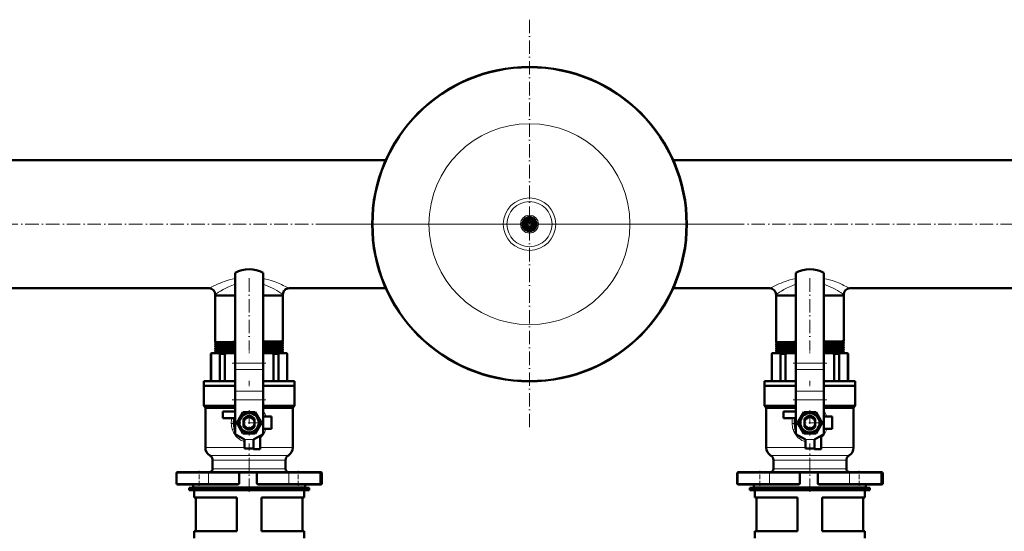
# Model space of a CAD drawing. Extents: x -2073 to 2460, y -1789 to 708.
# Tile 37 of 93: x -558 to 320, y -1134 to -678. Entities that reach past the tile are written whole.
import ezdxf

# ---------------------------------------------------------------- set-up
doc = ezdxf.new("R2010")
doc.units = 0
doc.linetypes.add('DASHDOT', pattern=[18.5, 12, -3, 0.5, -3])

msp = doc.modelspace()

# ---------------------------------------------------------------- linework, layer by layer
at = {"color": 7, "linetype": 'DASHDOT', "lineweight": 18}
for p, q in [((-103.43, -677.5), (-103.43, -1042.2)), ((1012.97, -859.85), (-719.83, -859.85)), ((78.92, -859.85), (-285.79, -859.85)), ((-353.43, -908.11), (-353.43, -972.18)), ((146.57, -908.11), (146.57, -972.18)), ((-338.43, -983.69), (-368.44, -983.69)), ((161.57, -983.69), (131.56, -983.69)), ((-338.43, -1016.56), (-368.44, -1016.56)), ((161.57, -1016.56), (131.56, -1016.56)), ((-353.43, -1025.82), (-353.43, -1048.18)), ((146.57, -1025.82), (146.57, -1048.18)), ((-342.25, -1037), (-364.61, -1037)), ((157.75, -1037), (135.39, -1037)), ((-353.43, -1098.59), (-353.43, -1055.56)), ((146.57, -1098.59), (146.57, -1055.56))]:
    msp.add_line(p, q, dxfattribs=at)
at = {"color": 7, "lineweight": 50}
for p, q in [((-575.43, -802.7), (-231.53, -802.7)), ((24.66, -802.7), (365.07, -802.7)), ((-108.93, -856.68), (-106.18, -855.09)), ((-108.93, -859.85), (-108.93, -856.68)), ((-108.93, -863.03), (-108.93, -859.85)), ((-106.18, -855.09), (-103.43, -853.5)), ((-103.43, -853.5), (-100.68, -855.09)), ((-100.68, -855.09), (-97.93, -856.68)), ((-97.93, -856.68), (-97.93, -859.85)), ((-97.93, -859.85), (-97.93, -863.03)), ((-106.18, -864.62), (-108.93, -863.03)), ((-103.43, -866.21), (-106.18, -864.62)), ((-100.68, -864.62), (-103.43, -866.21)), ((-97.93, -863.03), (-100.68, -864.62)), ((-365.93, -903.35), (-365.93, -983.69)), ((-340.93, -903.35), (-340.93, -983.69)), ((134.07, -903.35), (134.07, -983.69)), ((159.07, -903.35), (159.07, -983.69)), ((-575.43, -917), (-389.08, -917)), ((-317.78, -917), (-231.53, -917)), ((24.66, -917), (110.92, -917)), ((182.22, -917), (610.92, -917)), ((-383.58, -922.5), (-383.58, -923.5)), ((-383.58, -923.5), (-367.89, -923.5)), ((-383.58, -923.5), (-383.58, -965.2)), ((-383.58, -923.5), (-365.93, -923.5)), ((-367.89, -923.5), (-365.93, -923.5)), ((-340.93, -923.5), (-323.28, -923.5)), ((-340.93, -923.5), (-323.28, -923.5)), ((-323.28, -922.5), (-323.28, -923.5)), ((-323.28, -923.5), (-323.28, -964.21)), ((116.42, -922.5), (116.42, -923.5)), ((116.42, -923.5), (132.11, -923.5)), ((116.42, -923.5), (116.42, -965.2)), ((116.42, -923.5), (134.07, -923.5)), ((132.11, -923.5), (134.07, -923.5)), ((159.07, -923.5), (176.72, -923.5)), ((159.07, -923.5), (176.72, -923.5)), ((176.72, -922.5), (176.72, -923.5)), ((176.72, -923.5), (176.72, -964.21)), ((-383.58, -965.2), (-383.58, -965.2)), ((-365.93, -964.84), (-367.89, -964.86)), ((-323.28, -964.21), (-323.29, -964.21)), ((-323.29, -965.43), (-323.28, -965.44)), ((-323.28, -965.44), (-323.28, -966.19)), ((116.42, -965.2), (116.42, -965.2)), ((134.07, -964.84), (132.11, -964.86)), ((176.72, -964.21), (176.71, -964.21)), ((176.71, -965.43), (176.72, -965.44)), ((176.72, -965.44), (176.72, -966.19)), ((-383.58, -966.44), (-383.58, -966.45)), ((-383.58, -966.45), (-383.58, -967.18)), ((-383.58, -967.18), (-383.58, -967.18)), ((-383.58, -968.47), (-383.58, -968.47)), ((-383.58, -968.47), (-383.58, -969.16)), ((-383.58, -970.49), (-383.58, -971.14)), ((-383.58, -972.51), (-383.58, -973.13)), ((-365.93, -966.08), (-367.89, -966.11)), ((-365.93, -966.82), (-367.89, -966.84)), ((-365.93, -968.1), (-367.89, -968.13)), ((-365.93, -968.8), (-367.89, -968.82)), ((-365.93, -970.12), (-367.89, -970.15)), ((-365.93, -970.78), (-367.89, -970.8)), ((-365.93, -972.14), (-367.89, -972.16)), ((-365.93, -972.76), (-367.89, -972.79)), ((-365.93, -974.16), (-367.89, -974.18)), ((-323.28, -966.19), (-323.29, -966.19)), ((-323.29, -967.46), (-323.28, -967.46)), ((-323.28, -967.46), (-323.28, -968.17)), ((-323.28, -969.48), (-323.28, -970.15)), ((-323.28, -971.5), (-323.28, -972.13)), ((-323.28, -973.52), (-323.28, -974.12)), ((116.42, -966.44), (116.42, -966.45)), ((116.42, -966.45), (116.42, -967.18)), ((116.42, -967.18), (116.42, -967.18)), ((116.42, -968.47), (116.42, -968.47)), ((116.42, -968.47), (116.42, -969.16)), ((116.42, -970.49), (116.42, -971.14)), ((116.42, -972.51), (116.42, -973.13)), ((134.07, -966.08), (132.11, -966.11)), ((134.07, -966.82), (132.11, -966.84)), ((134.07, -968.1), (132.11, -968.13)), ((134.07, -968.8), (132.11, -968.82)), ((134.07, -970.12), (132.11, -970.15)), ((134.07, -970.78), (132.11, -970.8)), ((134.07, -972.14), (132.11, -972.16)), ((134.07, -972.76), (132.11, -972.79)), ((134.07, -974.16), (132.11, -974.18)), ((176.72, -966.19), (176.71, -966.19)), ((176.71, -967.46), (176.72, -967.46)), ((176.72, -967.46), (176.72, -968.17)), ((176.72, -969.48), (176.72, -970.15)), ((176.72, -971.5), (176.72, -972.13)), ((176.72, -973.52), (176.72, -974.12)), ((-387.43, -975.5), (-386.93, -975)), ((-387.43, -975.5), (-387.28, -975.5)), ((-387.43, -1000), (-387.43, -975.5)), ((-387.28, -975.5), (-387.28, -1000)), ((-386.57, -975), (-386.93, -975)), ((-380.35, -975), (-386.57, -975)), ((-383.58, -974.52), (-383.58, -975)), ((-373.38, -975), (-380.35, -975)), ((-379.64, -1000), (-379.64, -975.5)), ((-379.64, -975.5), (-375.1, -975.5)), ((-375.1, -975.5), (-375.1, -1000)), ((-365.93, -975), (-373.38, -975)), ((-365.93, -974.75), (-367.89, -974.77)), ((-333.49, -975), (-340.93, -975)), ((-326.52, -975), (-333.49, -975)), ((-331.77, -1000), (-331.77, -975.5)), ((-331.77, -975.5), (-327.23, -975.5)), ((-327.23, -975.5), (-327.23, -1000)), ((-320.3, -975), (-326.52, -975)), ((-319.93, -975), (-320.3, -975)), ((-319.93, -975), (-319.43, -975.5)), ((-319.59, -1000), (-319.59, -975.5)), ((-319.59, -975.5), (-319.43, -975.5)), ((-319.43, -975.5), (-319.43, -1000)), ((112.57, -975.5), (113.07, -975)), ((112.57, -975.5), (112.72, -975.5)), ((112.57, -1000), (112.57, -975.5)), ((112.72, -975.5), (112.72, -1000)), ((113.43, -975), (113.07, -975)), ((119.65, -975), (113.43, -975)), ((116.42, -974.52), (116.42, -975)), ((126.62, -975), (119.65, -975)), ((120.36, -1000), (120.36, -975.5)), ((120.36, -975.5), (124.9, -975.5)), ((124.9, -975.5), (124.9, -1000)), ((134.07, -975), (126.62, -975)), ((134.07, -974.75), (132.11, -974.77)), ((166.51, -975), (159.07, -975)), ((173.48, -975), (166.51, -975)), ((168.23, -1000), (168.23, -975.5)), ((168.23, -975.5), (172.77, -975.5)), ((172.77, -975.5), (172.77, -1000)), ((179.7, -975), (173.48, -975)), ((180.07, -975), (179.7, -975)), ((180.07, -975), (180.57, -975.5)), ((180.41, -1000), (180.41, -975.5)), ((180.41, -975.5), (180.57, -975.5)), ((180.57, -975.5), (180.57, -1000)), ((-365.93, -989.35), (-365.93, -983.69)), ((-365.93, -989.35), (-365.93, -1008.78)), ((-340.93, -989.35), (-340.93, -983.69)), ((-340.93, -989.35), (-340.93, -1008.78)), ((134.07, -989.35), (134.07, -983.69)), ((134.07, -989.35), (134.07, -1008.78)), ((159.07, -989.35), (159.07, -983.69)), ((159.07, -989.35), (159.07, -1008.78)), ((-393.93, -1000), (-365.93, -1000)), ((-393.93, -1004), (-393.93, -1000)), ((-340.93, -1000), (-312.93, -1000)), ((-312.93, -1000), (-312.93, -1004)), ((106.07, -1000), (134.07, -1000)), ((106.07, -1004), (106.07, -1000)), ((159.07, -1000), (187.07, -1000)), ((187.07, -1000), (187.07, -1004)), ((-365.93, -1004), (-393.93, -1004)), ((-393.93, -1004), (-365.93, -1004)), ((-393.93, -1004), (-393.93, -1022)), ((-365.93, -1008.78), (-365.93, -1016.56)), ((-312.93, -1004), (-340.93, -1004)), ((-340.93, -1004), (-312.93, -1004)), ((-340.93, -1008.78), (-340.93, -1016.56)), ((-312.93, -1004), (-312.93, -1022)), ((134.07, -1004), (106.07, -1004)), ((106.07, -1004), (134.07, -1004)), ((106.07, -1004), (106.07, -1022)), ((134.07, -1008.78), (134.07, -1016.56)), ((187.07, -1004), (159.07, -1004)), ((159.07, -1004), (187.07, -1004)), ((159.07, -1008.78), (159.07, -1016.56)), ((187.07, -1004), (187.07, -1022)), ((-365.93, -1016.56), (-365.93, -1047)), ((-340.93, -1016.56), (-340.93, -1047)), ((134.07, -1016.56), (134.07, -1047)), ((159.07, -1016.56), (159.07, -1047)), ((-393.93, -1022), (-365.93, -1022)), ((-392.43, -1023.5), (-393.93, -1022)), ((-392.43, -1023.5), (-365.93, -1023.5)), ((-392.43, -1023.5), (-392.43, -1059.15)), ((-365.93, -1027), (-376.93, -1027)), ((-376.93, -1027), (-376.93, -1033)), ((-340.93, -1022), (-312.93, -1022)), ((-340.93, -1023.5), (-314.43, -1023.5)), ((-314.43, -1023.5), (-312.93, -1022)), ((-314.43, -1023.5), (-314.43, -1059.15)), ((106.07, -1022), (134.07, -1022)), ((107.57, -1023.5), (106.07, -1022)), ((107.57, -1023.5), (134.07, -1023.5)), ((107.57, -1023.5), (107.57, -1059.15)), ((134.07, -1027), (123.07, -1027)), ((123.07, -1027), (123.07, -1033)), ((159.07, -1022), (187.07, -1022)), ((159.07, -1023.5), (185.57, -1023.5)), ((185.57, -1023.5), (187.07, -1022)), ((185.57, -1023.5), (185.57, -1059.15)), ((-376.93, -1033), (-366.33, -1033)), ((-364.4, -1037), (-358.92, -1027.5)), ((-358.92, -1027.5), (-353.43, -1027.5)), ((-358.28, -1033.47), (-358.28, -1034.04)), ((-358.28, -1035.79), (-358.28, -1034.04)), ((-358.28, -1035.79), (-358.28, -1038.22)), ((-353.43, -1027.5), (-347.95, -1027.5)), ((-348.58, -1033.5), (-348.58, -1033.47)), ((-348.58, -1033.5), (-348.58, -1034.62)), ((-348.58, -1034.87), (-348.58, -1034.62)), ((-348.58, -1034.87), (-348.58, -1035.79)), ((-348.58, -1038.22), (-348.58, -1035.79)), ((-347.95, -1027.5), (-342.47, -1037)), ((-333.43, -1031.5), (-340.93, -1031.5)), ((-333.43, -1042.5), (-333.43, -1031.5)), ((123.07, -1033), (133.67, -1033)), ((135.6, -1037), (141.08, -1027.5)), ((141.08, -1027.5), (146.57, -1027.5)), ((141.72, -1033.47), (141.72, -1034.04)), ((141.72, -1035.79), (141.72, -1034.04)), ((141.72, -1035.79), (141.72, -1038.22)), ((146.57, -1027.5), (152.05, -1027.5)), ((151.42, -1033.5), (151.42, -1033.47)), ((151.42, -1033.5), (151.42, -1034.62)), ((151.42, -1034.87), (151.42, -1034.62)), ((151.42, -1034.87), (151.42, -1035.79)), ((151.42, -1038.22), (151.42, -1035.79)), ((152.05, -1027.5), (157.53, -1037)), ((166.57, -1031.5), (159.07, -1031.5)), ((166.57, -1042.5), (166.57, -1031.5)), ((-366.14, -1037), (-365.93, -1036.66)), ((-365.93, -1037.35), (-366.14, -1037)), ((-358.92, -1046.5), (-364.4, -1037)), ((-358.28, -1039.66), (-358.28, -1038.22)), ((-358.28, -1039.66), (-358.28, -1040.54)), ((-348.58, -1038.22), (-348.58, -1039.14)), ((-348.58, -1040.54), (-348.58, -1039.14)), ((-342.47, -1037), (-347.95, -1046.5)), ((-340.93, -1036.66), (-340.73, -1037)), ((-340.73, -1037), (-340.93, -1037.35)), ((-340.93, -1042.5), (-333.43, -1042.5)), ((133.86, -1037), (134.07, -1036.66)), ((134.07, -1037.35), (133.86, -1037)), ((141.08, -1046.5), (135.6, -1037)), ((141.72, -1039.66), (141.72, -1038.22)), ((141.72, -1039.66), (141.72, -1040.54)), ((151.42, -1038.22), (151.42, -1039.14)), ((151.42, -1040.54), (151.42, -1039.14)), ((157.53, -1037), (152.05, -1046.5)), ((159.07, -1036.66), (159.27, -1037)), ((159.27, -1037), (159.07, -1037.35)), ((159.07, -1042.5), (166.57, -1042.5)), ((-357.43, -1052), (-365.93, -1047)), ((-353.43, -1046.5), (-358.92, -1046.5)), ((-357.43, -1060), (-357.43, -1052)), ((-347.95, -1046.5), (-353.43, -1046.5)), ((-349.43, -1052), (-340.93, -1047)), ((-349.43, -1060), (-349.43, -1052)), ((-349.43, -1052), (-349.43, -1060.5)), ((-343.43, -1060.5), (-343.43, -1048.47)), ((142.57, -1052), (134.07, -1047)), ((146.57, -1046.5), (141.08, -1046.5)), ((142.57, -1060), (142.57, -1052)), ((152.05, -1046.5), (146.57, -1046.5)), ((150.57, -1052), (159.07, -1047)), ((150.57, -1060), (150.57, -1052)), ((150.57, -1052), (150.57, -1060.5)), ((156.57, -1060.5), (156.57, -1048.47)), ((-349.43, -1060), (-357.43, -1060)), ((-349.43, -1060.5), (-343.43, -1060.5)), ((150.57, -1060), (142.57, -1060)), ((150.57, -1060.5), (156.57, -1060.5)), ((-385.93, -1070.4), (-385.93, -1078)), ((-320.93, -1070.4), (-320.93, -1078)), ((114.07, -1070.4), (114.07, -1078)), ((179.07, -1070.4), (179.07, -1078)), ((-418.14, -1082), (-418.14, -1091)), ((-418.01, -1082), (-418.01, -1091)), ((-416.82, -1081), (-417.14, -1081)), ((-398.01, -1081), (-417.01, -1081)), ((-389.98, -1081), (-398.01, -1081)), ((-389.98, -1081), (-362.41, -1081)), ((-353.43, -1081), (-362.41, -1081)), ((-362.28, -1082), (-362.28, -1091)), ((-346.24, -1081), (-353.43, -1081)), ((-346.39, -1082), (-346.39, -1091)), ((-346.24, -1081), (-317.66, -1081)), ((-309.63, -1081), (-317.66, -1081)), ((-290.63, -1081), (-309.63, -1081)), ((-289.48, -1081), (-290.63, -1081)), ((-289.63, -1082), (-289.63, -1091)), ((-288.48, -1082), (-288.48, -1091)), ((81.86, -1082), (81.86, -1091)), ((81.99, -1082), (81.99, -1091)), ((83.18, -1081), (82.86, -1081)), ((101.99, -1081), (82.99, -1081)), ((110.02, -1081), (101.99, -1081)), ((110.02, -1081), (137.59, -1081)), ((146.57, -1081), (137.59, -1081)), ((137.72, -1082), (137.72, -1091)), ((153.76, -1081), (146.57, -1081)), ((153.61, -1082), (153.61, -1091)), ((153.76, -1081), (182.34, -1081)), ((190.37, -1081), (182.34, -1081)), ((209.37, -1081), (190.37, -1081)), ((210.52, -1081), (209.37, -1081)), ((210.37, -1082), (210.37, -1091)), ((211.52, -1082), (211.52, -1091)), ((-417.14, -1092), (-417.02, -1092)), ((-417.01, -1092), (-389.98, -1092)), ((-406.93, -1095), (-353.43, -1095)), ((-406.93, -1095), (-406.93, -1097)), ((-406.93, -1097), (-353.43, -1097)), ((-403.43, -1092), (-403.43, -1094)), ((-402.43, -1095), (-353.43, -1095)), ((-402.43, -1103.5), (-402.43, -1097)), ((-363.94, -1092), (-389.98, -1092)), ((-353.43, -1095), (-299.93, -1095)), ((-353.43, -1095), (-304.43, -1095)), ((-353.43, -1097), (-299.93, -1097)), ((-317.66, -1092), (-344.63, -1092)), ((-317.66, -1092), (-290.63, -1092)), ((-304.43, -1103.5), (-304.43, -1097)), ((-303.43, -1092), (-303.43, -1094)), ((-299.93, -1095), (-299.93, -1097)), ((-290.62, -1092), (-289.48, -1092)), ((82.86, -1092), (82.98, -1092)), ((82.99, -1092), (110.02, -1092)), ((93.07, -1095), (146.57, -1095)), ((93.07, -1095), (93.07, -1097)), ((93.07, -1097), (146.57, -1097)), ((96.57, -1092), (96.57, -1094)), ((97.57, -1095), (146.57, -1095)), ((97.57, -1103.5), (97.57, -1097)), ((136.06, -1092), (110.02, -1092)), ((146.57, -1095), (200.07, -1095)), ((146.57, -1095), (195.57, -1095)), ((146.57, -1097), (200.07, -1097)), ((182.34, -1092), (155.37, -1092)), ((182.34, -1092), (209.37, -1092)), ((195.57, -1103.5), (195.57, -1097)), ((196.57, -1092), (196.57, -1094)), ((200.07, -1095), (200.07, -1097)), ((209.38, -1092), (210.52, -1092)), ((-364.43, -1103.5), (-402.43, -1103.5)), ((-400.93, -1133.5), (-400.93, -1103.5)), ((-364.43, -1133.5), (-364.43, -1103.5)), ((-304.43, -1103.5), (-342.43, -1103.5)), ((-342.43, -1133.5), (-342.43, -1103.5)), ((-305.93, -1133.5), (-305.93, -1103.5)), ((135.57, -1103.5), (97.57, -1103.5)), ((99.07, -1133.5), (99.07, -1103.5)), ((135.57, -1133.5), (135.57, -1103.5)), ((195.57, -1103.5), (157.57, -1103.5)), ((157.57, -1133.5), (157.57, -1103.5)), ((194.07, -1133.5), (194.07, -1103.5)), ((-364.43, -1133.5), (-402.43, -1133.5)), ((-402.43, -1140), (-402.43, -1133.5)), ((-304.43, -1133.5), (-342.43, -1133.5)), ((-304.43, -1140), (-304.43, -1133.5)), ((135.57, -1133.5), (97.57, -1133.5)), ((97.57, -1140), (97.57, -1133.5)), ((195.57, -1133.5), (157.57, -1133.5)), ((195.57, -1140), (195.57, -1133.5))]:
    msp.add_line(p, q, dxfattribs=at)
at = {"color": 7, "linetype": 'DASHDOT', "lineweight": 18, "ltscale": 0.040935}
for p, q in [((-353.43, -967.32), (-353.43, -968.96)), ((146.57, -967.32), (146.57, -968.96))]:
    msp.add_line(p, q, dxfattribs=at)
at = {"color": 7, "linetype": 'DASHDOT', "lineweight": 18, "ltscale": 0.039822}
for p, q in [((-353.43, -969.34), (-353.43, -970.94)), ((146.57, -969.34), (146.57, -970.94))]:
    msp.add_line(p, q, dxfattribs=at)
at = {"color": 7, "linetype": 'DASHDOT', "lineweight": 18, "ltscale": 0.038857}
for p, q in [((-353.43, -971.36), (-353.43, -972.92)), ((146.57, -971.36), (146.57, -972.92))]:
    msp.add_line(p, q, dxfattribs=at)
at = {"color": 7, "linetype": 'DASHDOT', "lineweight": 18, "ltscale": 0.038019}
for p, q in [((-353.43, -973.38), (-353.43, -974.9)), ((146.57, -973.38), (146.57, -974.9))]:
    msp.add_line(p, q, dxfattribs=at)
at = {"color": 7, "lineweight": 18}
for p, q in [((-340.93, -983.69), (-365.93, -983.69)), ((-340.93, -989.35), (-365.93, -989.35)), ((159.07, -983.69), (134.07, -983.69)), ((159.07, -989.35), (134.07, -989.35)), ((-340.93, -1008.78), (-365.93, -1008.78)), ((159.07, -1008.78), (134.07, -1008.78)), ((-340.93, -1016.56), (-365.93, -1016.56)), ((159.07, -1016.56), (134.07, -1016.56)), ((-362.84, -1051.1), (-362.95, -1051.01)), ((-362.59, -1051.3), (-362.84, -1051.1)), ((-349.43, -1052), (-357.43, -1052)), ((137.16, -1051.1), (137.05, -1051.01)), ((137.41, -1051.3), (137.16, -1051.1)), ((150.57, -1052), (142.57, -1052)), ((-357.43, -1059.15), (-392.43, -1059.15)), ((-314.43, -1059.15), (-343.43, -1059.15)), ((142.57, -1059.15), (107.57, -1059.15)), ((185.57, -1059.15), (156.57, -1059.15)), ((-353.43, -1066.07), (-388.43, -1066.07)), ((-385.93, -1070.4), (-353.43, -1070.4)), ((-318.43, -1066.07), (-353.43, -1066.07)), ((-353.43, -1070.4), (-320.93, -1070.4)), ((146.57, -1066.07), (111.57, -1066.07)), ((114.07, -1070.4), (146.57, -1070.4)), ((181.57, -1066.07), (146.57, -1066.07)), ((146.57, -1070.4), (179.07, -1070.4)), ((-353.43, -1078), (-385.93, -1078)), ((-320.93, -1078), (-353.43, -1078)), ((146.57, -1078), (114.07, -1078)), ((179.07, -1078), (146.57, -1078)), ((-418.14, -1082), (-418.01, -1082)), ((-418.01, -1082), (-398.01, -1082)), ((-398.01, -1082), (-389.56, -1082)), ((-362.28, -1082), (-389.56, -1082)), ((-389.56, -1082), (-389.56, -1091)), ((-362.28, -1082), (-353.43, -1082)), ((-353.43, -1082), (-346.39, -1082)), ((-318.08, -1082), (-346.39, -1082)), ((-318.08, -1082), (-309.63, -1082)), ((-318.08, -1082), (-318.08, -1091)), ((-309.63, -1082), (-289.63, -1082)), ((-289.63, -1082), (-288.48, -1082)), ((81.86, -1082), (81.99, -1082)), ((81.99, -1082), (101.99, -1082)), ((101.99, -1082), (110.44, -1082)), ((137.72, -1082), (110.44, -1082)), ((110.44, -1082), (110.44, -1091)), ((137.72, -1082), (146.57, -1082)), ((146.57, -1082), (153.61, -1082)), ((181.92, -1082), (153.61, -1082)), ((181.92, -1082), (190.37, -1082)), ((181.92, -1082), (181.92, -1091)), ((190.37, -1082), (210.37, -1082)), ((210.37, -1082), (211.52, -1082)), ((-418.01, -1091), (-418.14, -1091)), ((-398.01, -1091), (-418.01, -1091)), ((-353.43, -1094), (-403.43, -1094)), ((-389.56, -1091), (-398.01, -1091)), ((-389.56, -1091), (-362.28, -1091)), ((-303.43, -1094), (-353.43, -1094)), ((-346.39, -1091), (-318.08, -1091)), ((-309.63, -1091), (-318.08, -1091)), ((-289.63, -1091), (-309.63, -1091)), ((-288.48, -1091), (-289.63, -1091)), ((81.99, -1091), (81.86, -1091)), ((101.99, -1091), (81.99, -1091)), ((146.57, -1094), (96.57, -1094)), ((110.44, -1091), (101.99, -1091)), ((110.44, -1091), (137.72, -1091)), ((196.57, -1094), (146.57, -1094)), ((153.61, -1091), (181.92, -1091)), ((190.37, -1091), (181.92, -1091)), ((210.37, -1091), (190.37, -1091)), ((211.52, -1091), (210.37, -1091))]:
    msp.add_line(p, q, dxfattribs=at)
at = {"color": 7, "linetype": 'DASHDOT', "lineweight": 18, "ltscale": 0.120013}
for p, q in [((-353.43, -999.6), (-353.43, -1004.4)), ((146.57, -999.6), (146.57, -1004.4))]:
    msp.add_line(p, q, dxfattribs=at)
at = {"color": 7, "linetype": 'DASHDOT', "lineweight": 18, "ltscale": 0.240015}
for p, q in [((-348.63, -1052), (-358.24, -1052)), ((151.37, -1052), (141.76, -1052))]:
    msp.add_line(p, q, dxfattribs=at)
at = {"color": 7, "linetype": 'DASHDOT', "lineweight": 18, "ltscale": 0.329999}
for p, q in [((-398.01, -1093.1), (-398.01, -1079.9)), ((-309.63, -1093.1), (-309.63, -1079.9)), ((101.99, -1093.1), (101.99, -1079.9)), ((190.37, -1093.1), (190.37, -1079.9))]:
    msp.add_line(p, q, dxfattribs=at)
at = {"color": 7, "linetype": 'DASHDOT', "lineweight": 18, "ltscale": 0.029999}
for p, q in [((-398.14, -1092.1), (-398.14, -1090.9)), ((-308.48, -1092.1), (-308.48, -1090.9)), ((101.86, -1092.1), (101.86, -1090.9)), ((191.52, -1092.1), (191.52, -1090.9))]:
    msp.add_line(p, q, dxfattribs=at)
at = {"color": 7, "lineweight": 18}
for points in [[(-365.93, -908.21), (-368.62, -908.85), (-371.22, -909.57), (-373.73, -910.36), (-375.54, -910.99), (-377.27, -911.64), (-379.18, -912.39), (-380.98, -913.14), (-382.82, -913.96), (-385.97, -915.44), (-389.08, -917)], [(-317.78, -917), (-320.45, -915.65), (-323.07, -914.41), (-324.61, -913.71), (-327.15, -912.61), (-330.26, -911.39), (-331.91, -910.79), (-333.62, -910.21), (-335.98, -909.47), (-338.42, -908.81), (-340.93, -908.21)], [(134.07, -908.21), (131.38, -908.85), (128.78, -909.57), (126.27, -910.36), (124.47, -910.99), (122.73, -911.64), (120.82, -912.39), (119.02, -913.14), (117.18, -913.96), (114.03, -915.44), (110.92, -917)], [(182.22, -917), (179.55, -915.65), (176.93, -914.41), (175.39, -913.71), (172.85, -912.61), (169.74, -911.39), (168.09, -910.79), (166.38, -910.21), (164.02, -909.47), (161.58, -908.81), (159.07, -908.21)], [(-365.93, -913.45), (-367.33, -913.93), (-368.68, -914.44), (-370.2, -915.05), (-371.66, -915.7), (-374.25, -916.95), (-376.66, -918.24), (-378.81, -919.47), (-380.65, -920.6), (-383.58, -922.5)], [(-323.28, -922.5), (-324.27, -921.85), (-325.9, -920.8), (-326.95, -920.14), (-328.76, -919.06), (-330.8, -917.91), (-332.69, -916.91), (-334.71, -915.93), (-336.69, -915.04), (-338.77, -914.21), (-340.93, -913.45)], [(134.07, -913.45), (132.67, -913.93), (131.32, -914.44), (129.8, -915.05), (128.34, -915.7), (125.75, -916.95), (123.34, -918.24), (121.19, -919.47), (119.35, -920.6), (116.42, -922.5)], [(176.72, -922.5), (175.73, -921.85), (174.1, -920.8), (173.05, -920.14), (171.24, -919.06), (169.2, -917.91), (167.31, -916.91), (165.29, -915.93), (163.31, -915.04), (161.23, -914.21), (159.07, -913.45)], [(-369.29, -1037.68), (-367.32, -1037.57), (-366.97, -1037.54), (-366.93, -1037.53), (-366.93, -1037.53), (-366.93, -1037.53), (-366.92, -1037.53)], [(-362.95, -1051.01), (-364.11, -1049.95), (-365.16, -1048.79), (-366.1, -1047.54), (-366.93, -1046.2), (-367.64, -1044.8), (-368.03, -1043.89), (-368.36, -1042.96)], [(130.71, -1037.68), (132.68, -1037.57), (133.03, -1037.54), (133.07, -1037.53), (133.07, -1037.53), (133.07, -1037.53), (133.08, -1037.53)], [(137.05, -1051.01), (135.89, -1049.95), (134.84, -1048.79), (133.9, -1047.54), (133.07, -1046.2), (132.36, -1044.8), (131.97, -1043.89), (131.64, -1042.96)]]:
    msp.add_lwpolyline(points, dxfattribs=at)
at = {"color": 7, "lineweight": 50}
for points in [[(-367.89, -964.86), (-378.47, -965.01), (-381.92, -965.09), (-383.39, -965.16), (-383.56, -965.19), (-383.58, -965.19), (-383.58, -965.19), (-383.58, -965.2), (-383.58, -965.2)], [(-323.29, -964.21), (-323.29, -964.22), (-323.32, -964.23), (-323.48, -964.25), (-324.71, -964.31), (-330.07, -964.43), (-340.93, -964.57)], [(-323.28, -965.44), (-323.29, -965.44), (-323.29, -965.44), (-323.29, -965.44), (-323.3, -965.45), (-323.33, -965.46), (-323.73, -965.49), (-324.51, -965.53), (-327.09, -965.6), (-334.98, -965.73), (-340.93, -965.81)], [(132.11, -964.86), (121.53, -965.01), (118.08, -965.09), (116.61, -965.16), (116.44, -965.19), (116.42, -965.19), (116.42, -965.19), (116.42, -965.2), (116.42, -965.2)], [(176.71, -964.21), (176.71, -964.22), (176.68, -964.23), (176.52, -964.25), (175.29, -964.31), (169.93, -964.43), (159.07, -964.57)], [(176.72, -965.44), (176.71, -965.44), (176.71, -965.44), (176.71, -965.44), (176.7, -965.45), (176.67, -965.46), (176.27, -965.49), (175.49, -965.53), (172.91, -965.6), (165.02, -965.73), (159.07, -965.81)], [(-367.89, -966.11), (-376.08, -966.22), (-381.15, -966.32), (-383.03, -966.39), (-383.5, -966.43), (-383.57, -966.44), (-383.58, -966.44)], [(-367.89, -966.84), (-378.47, -966.99), (-381.92, -967.07), (-383.39, -967.14), (-383.56, -967.16), (-383.58, -967.17), (-383.58, -967.17), (-383.58, -967.18), (-383.58, -967.18)], [(-367.89, -968.13), (-376.06, -968.24), (-381.14, -968.34), (-382.84, -968.4), (-383.34, -968.43), (-383.54, -968.45), (-383.57, -968.46), (-383.58, -968.47)], [(-367.89, -968.82), (-378.47, -968.97), (-381.92, -969.05), (-383.39, -969.12), (-383.56, -969.15), (-383.58, -969.15), (-383.58, -969.15), (-383.58, -969.16), (-383.58, -969.16)], [(-367.89, -970.15), (-376.02, -970.26), (-379.28, -970.32), (-382.41, -970.4), (-383.41, -970.46), (-383.55, -970.47), (-383.58, -970.48)], [(-367.89, -970.8), (-378.47, -970.95), (-381.92, -971.04), (-383.39, -971.1), (-383.56, -971.13), (-383.58, -971.13), (-383.58, -971.14), (-383.58, -971.14), (-383.58, -971.14)], [(-367.89, -972.16), (-376.01, -972.28), (-379.26, -972.33), (-382.4, -972.42), (-383.4, -972.47), (-383.54, -972.49), (-383.58, -972.5)], [(-367.89, -972.79), (-378.47, -972.94), (-381.92, -973.02), (-383.39, -973.09), (-383.56, -973.11), (-383.58, -973.12), (-383.58, -973.12), (-383.58, -973.12), (-383.58, -973.13)], [(-367.89, -974.18), (-376.02, -974.29), (-381.1, -974.39), (-383.01, -974.46), (-383.48, -974.5), (-383.57, -974.51)], [(-323.29, -966.19), (-323.3, -966.2), (-323.34, -966.21), (-323.63, -966.23), (-325.85, -966.32), (-328.61, -966.38), (-340.93, -966.55)], [(-323.28, -967.46), (-323.29, -967.46), (-323.29, -967.47), (-323.3, -967.47), (-323.38, -967.49), (-324.11, -967.54), (-326.03, -967.6), (-332.49, -967.72), (-340.93, -967.83)], [(-323.29, -968.17), (-323.32, -968.18), (-323.43, -968.2), (-324.27, -968.25), (-327.44, -968.33), (-338.34, -968.5), (-340.93, -968.53)], [(-323.28, -969.48), (-323.29, -969.48), (-323.29, -969.49), (-323.3, -969.49), (-323.38, -969.51), (-324.1, -969.56), (-327.08, -969.64), (-330.04, -969.7), (-340.93, -969.85)], [(-323.29, -970.16), (-323.31, -970.16), (-323.38, -970.17), (-323.89, -970.21), (-327.03, -970.31), (-337.32, -970.47), (-340.93, -970.51)], [(-323.28, -971.5), (-323.29, -971.5), (-323.29, -971.5), (-323.29, -971.5), (-323.3, -971.51), (-323.32, -971.52), (-323.6, -971.55), (-324.11, -971.57), (-327.5, -971.67), (-338.37, -971.84), (-340.93, -971.87)], [(-323.29, -972.14), (-323.32, -972.15), (-323.39, -972.16), (-323.91, -972.2), (-327.08, -972.29), (-337.41, -972.45), (-340.93, -972.49)], [(-323.28, -973.52), (-323.29, -973.52), (-323.29, -973.52), (-323.29, -973.52), (-323.3, -973.52), (-323.32, -973.53), (-323.6, -973.56), (-324.11, -973.59), (-327.5, -973.69), (-338.39, -973.85), (-340.93, -973.88)], [(-323.3, -974.13), (-323.4, -974.15), (-323.93, -974.18), (-327.13, -974.28), (-337.52, -974.44), (-340.93, -974.48)], [(132.11, -966.11), (123.92, -966.22), (118.85, -966.32), (116.97, -966.39), (116.5, -966.43), (116.43, -966.44), (116.42, -966.44)], [(132.11, -966.84), (121.53, -966.99), (118.08, -967.07), (116.61, -967.14), (116.44, -967.16), (116.42, -967.17), (116.42, -967.17), (116.42, -967.18), (116.42, -967.18)], [(132.11, -968.13), (123.94, -968.24), (118.86, -968.34), (117.16, -968.4), (116.66, -968.43), (116.46, -968.45), (116.43, -968.46), (116.42, -968.47)], [(132.11, -968.82), (121.53, -968.97), (118.08, -969.05), (116.61, -969.12), (116.44, -969.15), (116.42, -969.15), (116.42, -969.15), (116.42, -969.16), (116.42, -969.16)], [(132.11, -970.15), (123.98, -970.26), (120.72, -970.32), (117.59, -970.4), (116.59, -970.46), (116.45, -970.47), (116.42, -970.48)], [(132.11, -970.8), (121.53, -970.95), (118.08, -971.04), (116.61, -971.1), (116.44, -971.13), (116.42, -971.13), (116.42, -971.14), (116.42, -971.14), (116.42, -971.14)], [(132.11, -972.16), (123.99, -972.28), (120.74, -972.33), (117.6, -972.42), (116.6, -972.47), (116.46, -972.49), (116.42, -972.5)], [(132.11, -972.79), (121.53, -972.94), (118.08, -973.02), (116.61, -973.09), (116.44, -973.11), (116.42, -973.12), (116.42, -973.12), (116.42, -973.12), (116.42, -973.13)], [(132.11, -974.18), (123.98, -974.29), (118.9, -974.39), (116.99, -974.46), (116.52, -974.5), (116.43, -974.51)], [(176.71, -966.19), (176.7, -966.2), (176.66, -966.21), (176.37, -966.23), (174.15, -966.32), (171.39, -966.38), (159.07, -966.55)], [(176.72, -967.46), (176.71, -967.46), (176.71, -967.47), (176.7, -967.47), (176.62, -967.49), (175.89, -967.54), (173.97, -967.6), (167.51, -967.72), (159.07, -967.83)], [(176.71, -968.17), (176.68, -968.18), (176.57, -968.2), (175.73, -968.25), (172.56, -968.33), (161.66, -968.5), (159.07, -968.53)], [(176.72, -969.48), (176.71, -969.48), (176.71, -969.49), (176.7, -969.49), (176.62, -969.51), (175.9, -969.56), (172.92, -969.64), (169.96, -969.7), (159.07, -969.85)], [(176.71, -970.16), (176.69, -970.16), (176.62, -970.17), (176.11, -970.21), (172.97, -970.31), (162.68, -970.47), (159.07, -970.51)], [(176.72, -971.5), (176.71, -971.5), (176.71, -971.5), (176.71, -971.5), (176.7, -971.51), (176.68, -971.52), (176.4, -971.55), (175.89, -971.57), (172.5, -971.67), (161.63, -971.84), (159.07, -971.87)], [(176.71, -972.14), (176.68, -972.15), (176.61, -972.16), (176.09, -972.2), (172.92, -972.29), (162.59, -972.45), (159.07, -972.49)], [(176.72, -973.52), (176.71, -973.52), (176.71, -973.52), (176.71, -973.52), (176.7, -973.52), (176.68, -973.53), (176.4, -973.56), (175.89, -973.59), (172.5, -973.69), (161.61, -973.85), (159.07, -973.88)], [(176.7, -974.13), (176.6, -974.15), (176.07, -974.18), (172.87, -974.28), (162.48, -974.44), (159.07, -974.48)], [(-367.89, -974.77), (-378.36, -974.92), (-381.82, -975)], [(132.11, -974.77), (121.64, -974.92), (118.18, -975)], [(-358.28, -1034.04), (-357.8, -1033.33), (-357.22, -1032.71), (-356.55, -1032.17), (-355.8, -1031.74), (-355, -1031.42), (-354.16, -1031.23), (-353.58, -1031.17)], [(-353.58, -1031.17), (-352.73, -1031.19), (-351.89, -1031.33), (-351.07, -1031.6), (-350.3, -1031.98), (-349.59, -1032.47), (-348.96, -1033.05), (-348.58, -1033.5)], [(141.72, -1034.04), (142.2, -1033.33), (142.78, -1032.71), (143.45, -1032.17), (144.2, -1031.74), (145, -1031.42), (145.84, -1031.23), (146.42, -1031.17)], [(146.42, -1031.17), (147.27, -1031.19), (148.11, -1031.33), (148.93, -1031.6), (149.7, -1031.98), (150.41, -1032.47), (151.04, -1033.05), (151.42, -1033.5)], [(-362.41, -1081), (-362.4, -1081.01), (-362.39, -1081.01), (-362.38, -1081.03), (-362.36, -1081.09), (-362.31, -1081.33), (-362.28, -1082)], [(-346.24, -1081), (-346.25, -1081.01), (-346.26, -1081.01), (-346.27, -1081.03), (-346.3, -1081.09), (-346.35, -1081.33), (-346.39, -1082)], [(137.59, -1081), (137.6, -1081.01), (137.61, -1081.01), (137.62, -1081.03), (137.64, -1081.09), (137.69, -1081.33), (137.72, -1082)], [(153.76, -1081), (153.75, -1081.01), (153.74, -1081.01), (153.73, -1081.03), (153.7, -1081.09), (153.65, -1081.33), (153.61, -1082)], [(-362.28, -1091), (-362.32, -1091.22), (-362.42, -1091.41), (-362.57, -1091.56), (-362.74, -1091.69), (-363.02, -1091.83), (-363.32, -1091.93), (-363.94, -1092)], [(-344.63, -1092), (-345.07, -1091.97), (-345.5, -1091.87), (-345.9, -1091.69), (-346.08, -1091.57), (-346.24, -1091.41), (-346.35, -1091.22), (-346.39, -1091)], [(137.72, -1091), (137.68, -1091.22), (137.58, -1091.41), (137.43, -1091.56), (137.26, -1091.69), (136.98, -1091.83), (136.68, -1091.93), (136.06, -1092)], [(155.37, -1092), (154.93, -1091.97), (154.5, -1091.87), (154.1, -1091.69), (153.92, -1091.57), (153.76, -1091.41), (153.65, -1091.22), (153.61, -1091)]]:
    msp.add_lwpolyline(points, dxfattribs=at)
for centre, radius in [((-103.43, -859.85), 140), ((-103.43, -859.85), 5.5), ((-103.43, -859.85), 4), ((-103.43, -859.85), 3), ((-103.43, -859.85), 2.75), ((-103.43, -859.85), 2.15), ((-353.43, -1037), 8.6), ((146.57, -1037), 8.6)]:
    msp.add_circle(centre, radius, dxfattribs=at)
at = {"color": 7, "lineweight": 18}
for radius in [89.6, 23.37, 20.08, 8.02, 6.85]:
    msp.add_circle((-103.43, -859.85), radius, dxfattribs=at)
at = {"color": 7, "lineweight": 50}
for centre, radius, start, end in [((-103.43, -859.85), 140.27, 90, 270), ((-103.43, -859.85), 140.27, 270, 90), ((-353.43, -925), 25, 60, 120), ((146.57, -925), 25, 60, 120), ((-389.08, -922.5), 5.5, 360, 90), ((-317.78, -922.5), 5.5, 90, 180.00001), ((110.92, -922.5), 5.5, 360, 90), ((182.22, -922.5), 5.5, 90, 179.99999), ((-383.99, -965.82), 0.744, 6.9247, 56.44165), ((-322.86, -964.82), 0.745, 125.16274, 178.69321), ((-322.86, -964.82), 0.745, 178.60546, 234.81314), ((116.01, -965.82), 0.744, 6.9247, 56.44165), ((177.14, -964.82), 0.745, 125.16274, 178.69321), ((177.14, -964.82), 0.745, 178.60546, 234.81314), ((-383.57, -973.12), 0.0144, 205.06369, 261.97827), ((-383.99, -965.82), 0.745, 303.61082, 7.02256), ((-383.96, -967.82), 0.743, 6.90909, 59.5376), ((-383.96, -967.82), 0.744, 300.51576, 7.03998), ((-383.58, -969.15), 0.00926, 196.55594, 254.19812), ((-383.92, -969.82), 0.743, 6.89233, 62.51467), ((-383.92, -969.82), 0.744, 297.54988, 7.05276), ((-383.58, -970.49), 0.00962, 105.9345, 163.17874), ((-383.57, -971.14), 0.0115, 200.83845, 258.45992), ((-383.89, -971.82), 0.742, 6.86023, 65.37788), ((-383.89, -971.82), 0.743, 294.69547, 7.07377), ((-383.57, -972.51), 0.0117, 101.87306, 159.32271), ((-383.85, -973.82), 0.741, 6.83237, 68.13177), ((-383.85, -973.83), 0.743, 291.95576, 7.10359), ((-323.04, -974.82), 0.741, 110.56758, 178.80777), ((-323, -972.82), 0.742, 113.25665, 178.77035), ((-323, -972.83), 0.742, 178.53059, 246.71822), ((-322.97, -970.82), 0.743, 116.05691, 178.74165), ((-322.97, -970.83), 0.743, 178.55639, 243.90956), ((-322.93, -968.82), 0.743, 118.97127, 178.7247), ((-322.93, -968.82), 0.744, 178.57598, 241.00043), ((-322.89, -966.82), 0.744, 122.01226, 178.70624), ((-322.89, -966.82), 0.744, 178.59079, 237.97565), ((-323.3, -974.11), 0.0166, 276.2604, 332.24261), ((-323.29, -968.16), 0.0085, 287.84357, 345.07969), ((-323.29, -969.48), 0.00891, 15.39815, 72.06477), ((-323.29, -970.15), 0.0102, 283.69882, 341.5501), ((-323.29, -971.5), 0.0106, 18.78401, 76.30365), ((-323.3, -972.13), 0.0128, 279.71606, 337.04541), ((-323.3, -973.52), 0.0131, 22.80168, 80.03991), ((116.43, -973.12), 0.0144, 205.06369, 261.97827), ((116.01, -965.82), 0.745, 303.61082, 7.02256), ((116.04, -967.82), 0.743, 6.90909, 59.5376), ((116.04, -967.82), 0.744, 300.51576, 7.03998), ((116.42, -969.15), 0.00926, 196.55594, 254.19812), ((116.08, -969.82), 0.743, 6.89233, 62.51467), ((116.08, -969.82), 0.744, 297.54988, 7.05276), ((116.42, -970.49), 0.00962, 105.9345, 163.17874), ((116.43, -971.14), 0.0115, 200.83845, 258.45992), ((116.11, -971.82), 0.742, 6.86023, 65.37788), ((116.11, -971.82), 0.743, 294.69547, 7.07377), ((116.43, -972.51), 0.0117, 101.87306, 159.32271), ((116.15, -973.82), 0.741, 6.83237, 68.13177), ((116.15, -973.83), 0.743, 291.95576, 7.10359), ((176.96, -974.82), 0.741, 110.56758, 178.80777), ((177, -972.82), 0.742, 113.25665, 178.77035), ((177, -972.83), 0.742, 178.53059, 246.71822), ((177.03, -970.82), 0.743, 116.05691, 178.74165), ((177.03, -970.83), 0.743, 178.55639, 243.90956), ((177.07, -968.82), 0.743, 118.97127, 178.7247), ((177.07, -968.82), 0.744, 178.57598, 241.00043), ((177.11, -966.82), 0.744, 122.01226, 178.70624), ((177.11, -966.82), 0.744, 178.59079, 237.97565), ((176.7, -974.11), 0.0166, 276.2604, 332.24261), ((176.71, -968.16), 0.0085, 287.84357, 345.07969), ((176.71, -969.48), 0.00891, 15.39815, 72.06477), ((176.71, -970.15), 0.0102, 283.69882, 341.5501), ((176.71, -971.5), 0.0106, 18.78401, 76.30365), ((176.7, -972.13), 0.0128, 279.71606, 337.04541), ((176.7, -973.52), 0.0131, 22.80168, 80.03991), ((-381.36, -983.19), 9.71, 122.47722, 127.61976), ((-383.57, -974.53), 0.0148, 98.17254, 154.75725), ((-385.56, -983.19), 9.71, 52.38024, 57.52277), ((-364.46, -1008.91), 35.06, 104.7323, 107.6624), ((-342.41, -1008.91), 35.06, 72.3376, 75.2677), ((-321.31, -983.19), 9.71, 122.47722, 127.61976), ((-323.03, -974.82), 0.747, 178.64765, 194.01088), ((-325.51, -983.19), 9.71, 52.38024, 57.52277), ((118.64, -983.19), 9.71, 122.47722, 127.61976), ((116.43, -974.53), 0.0148, 98.17254, 154.75725), ((114.44, -983.19), 9.71, 52.38024, 57.52277), ((135.54, -1008.91), 35.06, 104.7323, 107.6624), ((157.59, -1008.91), 35.06, 72.3376, 75.2677), ((178.69, -983.19), 9.71, 122.47722, 127.61976), ((176.97, -974.82), 0.747, 178.64765, 194.01088), ((174.49, -983.19), 9.71, 52.38024, 57.52277), ((-353.43, -1037), 13.5, 162.76472, 202.1915), ((-353.5, -1037), 13.43, 164.44603, 180.0364), ((-353.43, -1037), 6, 36.06659, 143.93341), ((-353.43, -1037), 5, 14.06987, 165.93013), ((-353.43, -1037), 5.3, 23.78087, 36.49486), ((-353.25, -1037.61), 5.54, 32.62492, 42.61643), ((146.57, -1037), 13.5, 162.76472, 202.1915), ((146.5, -1037), 13.43, 164.44603, 180.0364), ((146.57, -1037), 6, 36.06659, 143.93341), ((146.57, -1037), 5, 14.06987, 165.93013), ((146.57, -1037), 5.3, 23.78087, 36.49486), ((146.75, -1037.61), 5.54, 32.62492, 42.61643), ((-353.47, -1037.01), 13.46, 182.19919, 199.91494), ((-353.53, -1036.88), 5.51, 210.35525, 252.88203), ((-353.43, -1037), 5, 194.06987, 345.93013), ((-353.43, -1037), 6, 216.06659, 323.93341), ((-353.59, -1036.98), 5.39, 253.17352, 296.61296), ((-353.43, -1037), 5.3, 295.21669, 336.21913), ((146.53, -1037.01), 13.46, 182.19919, 199.91494), ((146.47, -1036.88), 5.51, 210.35525, 252.88203), ((146.57, -1037), 5, 194.06987, 345.93013), ((146.57, -1037), 6, 216.06659, 323.93341), ((146.41, -1036.98), 5.39, 253.17352, 296.61296), ((146.57, -1037), 5.3, 295.21669, 336.21913), ((-384.43, -1059.15), 8, 179.99999, 240), ((-322.43, -1059.15), 8, 300, 360), ((115.57, -1059.15), 8, 180.00001, 240), ((177.57, -1059.15), 8, 300, 360), ((-390.93, -1070.4), 5, 0, 60), ((-315.93, -1070.4), 5, 120, 180.00001), ((109.07, -1070.4), 5, 0, 60), ((184.07, -1070.4), 5, 120, 180.00001), ((-388.93, -1078), 3, 270, 0), ((-317.93, -1078), 3, 180.00001, 270), ((111.07, -1078), 3, 270, 0), ((182.07, -1078), 3, 179.99999, 270), ((-417.14, -1082), 1, 90, 180.00001), ((-417.01, -1082), 1, 90, 180.00001), ((-290.63, -1082), 1, 0, 90), ((-289.48, -1082), 1, 0, 90), ((82.86, -1082), 1, 90, 180.00001), ((82.99, -1082), 1, 90, 180.00001), ((209.37, -1082), 1, 0, 90), ((210.52, -1082), 1, 0, 90), ((-417.14, -1091), 1, 180.00001, 270), ((-417.01, -1091), 1, 180.00001, 270), ((-402.43, -1094), 1, 180.00001, 270), ((-304.43, -1094), 1, 270, 360), ((-290.63, -1091), 1, 270, 360), ((-289.48, -1091), 1, 270, 360), ((82.86, -1091), 1, 180.00001, 270), ((82.99, -1091), 1, 180.00001, 270), ((97.57, -1094), 1, 180.00001, 270), ((195.57, -1094), 1, 270, 0), ((209.37, -1091), 1, 270, 360), ((210.52, -1091), 1, 270, 360)]:
    msp.add_arc(centre, radius, start, end, dxfattribs=at)
at = {"color": 7, "lineweight": 18}
for centre, radius, start, end in [((-351.77, -1036.28), 17.38, 144.60266, 147.7334), ((148.23, -1036.28), 17.38, 144.60266, 147.7334), ((-349.95, -1036.99), 19.35, 168.11273, 182.05379), ((150.05, -1036.99), 19.35, 168.11273, 182.05379), ((-350.18, -1037.04), 19.12, 181.91851, 196.66644), ((-350.94, -1037.23), 18.34, 196.78799, 198.19847), ((-355.83, -1037.27), 18.23, 325.45684, 341.89812), ((-331.21, -1025.54), 18.86, 244.0614, 247.24332), ((-355.85, -1037.26), 18.25, 341.86533, 343.27388), ((149.82, -1037.04), 19.12, 181.91851, 196.66644), ((149.06, -1037.23), 18.34, 196.78799, 198.19847), ((144.17, -1037.27), 18.23, 325.45684, 341.89812), ((168.79, -1025.54), 18.86, 244.0614, 247.24332), ((144.15, -1037.26), 18.25, 341.86533, 343.27388), ((-375.62, -1042.48), 15.74, 325.90633, 333.21529), ((-353.1, -1039.03), 15.51, 232.27203, 250.60684), ((-354.73, -1038.05), 16.88, 311.98492, 325.49531), ((124.38, -1042.48), 15.74, 325.90633, 333.21529), ((146.9, -1039.03), 15.51, 232.27203, 250.60684), ((145.27, -1038.05), 16.88, 311.98492, 325.49531), ((-353.17, -1039.24), 15.29, 250.60042, 253.80819), ((146.83, -1039.24), 15.29, 250.60042, 253.80819)]:
    msp.add_arc(centre, radius, start, end, dxfattribs=at)
for centre, major_axis, ratio, start_param, end_param in [((-353.2, -1037.05), (-0.06, -17.44), 0.896654, 1.897749, 2.244326), ((146.8, -1037.05), (-0.06, -17.44), 0.896654, 1.897749, 2.244326), ((-370.3, -1032.32), (3.85, -1.07), 0.113262, 0, 0.554448), ((129.7, -1032.32), (3.85, -1.07), 0.113262, 0, 0.554448), ((-369.89, -1042.96), (3.76, 1.36), 0.139555, 5.080514, 6.283185), ((130.11, -1042.96), (3.76, 1.36), 0.139555, 5.080514, 6.283185), ((-389.98, -1082), (0, -1), 0.422618, 1.570796, 3.141593), ((-317.66, -1082), (0, -1), 0.422618, 3.141593, 4.712389), ((110.02, -1082), (0, -1), 0.422618, 1.570796, 3.141593), ((182.34, -1082), (0, -1), 0.422618, 3.141593, 4.712389), ((-389.98, -1091), (0, -1), 0.422618, 0, 1.570796), ((-317.66, -1091), (0, 1), 0.422618, 1.570796, 3.141593), ((110.02, -1091), (0, -1), 0.422618, 0, 1.570796), ((182.34, -1091), (0, 1), 0.422618, 1.570796, 3.141593)]:
    msp.add_ellipse(centre, major_axis=major_axis, ratio=ratio, start_param=start_param, end_param=end_param, dxfattribs=at)

doc.saveas('drawing.dxf')
